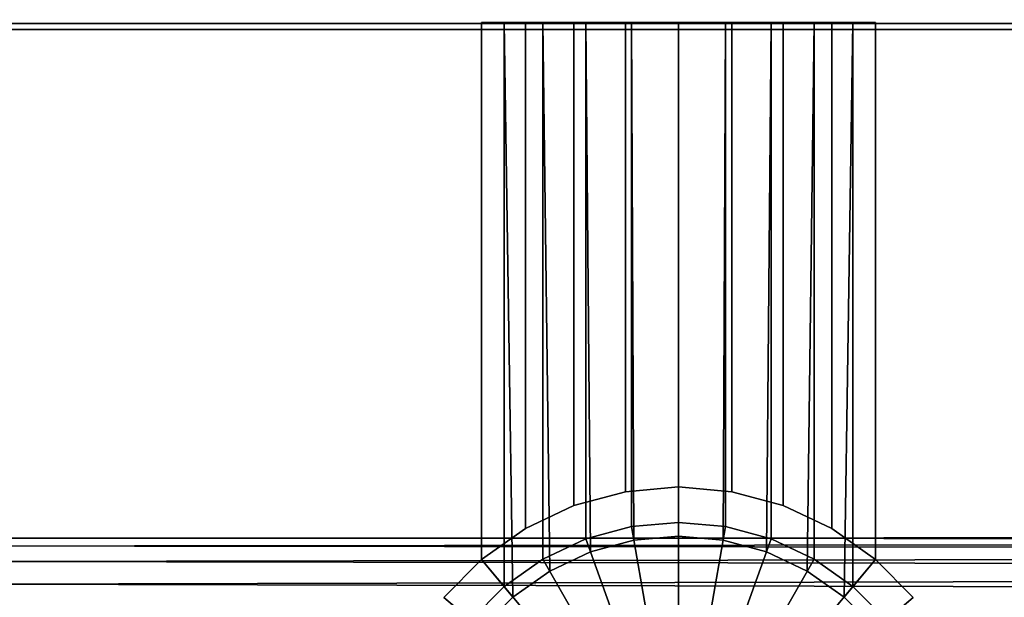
# Model space of a CAD drawing. Extents: x -17.9 to 17.9, y -15.7 to 14.9.
# Tile 11 of 18: x 0.1 to 2.5, y -14.4 to -13. Entities that reach past the tile are written whole.
import ezdxf

# ---------------------------------------------------------------- set-up
doc = ezdxf.new("R2010")
doc.units = 0
doc.linetypes.add('SOLIDLINE', pattern=[0])
for name, color, linetype in [('BSH_B36CT81SNS_SYMBOL___Drawer_', 7, 'SOLIDLINE'), ('BSH_B36CT81SNS_SYMBOL___Handle', 7, 'SOLIDLINE'), ('BSH_B36CT81SNS_SYMBOL___Handle_', 7, 'SOLIDLINE')]:
    doc.layers.add(name, color=color, linetype=linetype)

msp = doc.modelspace()

# ---------------------------------------------------------------- linework, layer by layer
at = {"layer": 'BSH_B36CT81SNS_SYMBOL___Drawer_', "color": 7}
for points in [[(-0.000751, -13.0377, 1.29333), (-0.000751, -12.9962, 1.23129), (17.7291, -12.9962, 1.23129), (17.7291, -13.0377, 1.29333)], [(-0.000751, -13.0377, 26.7643), (17.7291, -13.0377, 26.7643), (17.7291, -12.9962, 26.8263), (-0.000751, -12.9962, 26.8263)], [(-17.7291, -13.0522, 26.6911), (-0.000751, -13.0522, 1.36652), (17.7291, -13.0522, 1.36652)], [(-17.7291, -13.0522, 26.6911), (17.7291, -13.0522, 1.36652), (17.7291, -13.0522, 26.6911)], [(-17.7291, -13.0522, 26.6911), (17.7291, -13.0522, 26.6911), (-0.000751, -13.0522, 26.6911)], [(-0.000751, -13.0522, 1.36652), (-0.000751, -13.0377, 1.29333), (17.7291, -13.0377, 1.29333), (17.7291, -13.0522, 1.36652)], [(-0.000751, -13.0522, 26.6911), (17.7291, -13.0522, 26.6911), (17.7291, -13.0377, 26.7643), (-0.000751, -13.0377, 26.7643)]]:
    msp.add_3dface(points, dxfattribs=at)
at = {"layer": 'BSH_B36CT81SNS_SYMBOL___Handle', "color": 7}
for points in [[(-13.2021, -14.3231, 25.0054), (-13.2021, -14.2946, 25.1109), (13.2021, -14.2849, 25.2197), (13.2021, -14.2946, 25.1109)], [(-13.2021, -14.2946, 25.1109), (-13.2021, -14.2849, 25.2197), (13.2021, -14.2946, 25.3285), (13.2021, -14.2849, 25.2197)], [(-13.2021, -14.2849, 25.2197), (-13.2021, -14.2946, 25.3285), (13.2021, -14.3231, 25.434), (13.2021, -14.2946, 25.3285)], [(-13.2021, -14.3697, 24.9064), (-13.2021, -14.3231, 25.0054), (13.2021, -14.2946, 25.1109), (13.2021, -14.3231, 25.0054)], [(-13.2021, -14.2946, 25.3285), (-13.2021, -14.3231, 25.434), (13.2021, -14.3697, 25.533), (13.2021, -14.3231, 25.434)], [(-13.2021, -14.433, 24.8169), (-13.2021, -14.3697, 24.9064), (13.2021, -14.3231, 25.0054), (13.2021, -14.3697, 24.9064)], [(-13.2021, -14.3231, 25.434), (-13.2021, -14.3697, 25.533), (13.2021, -14.433, 25.6225), (13.2021, -14.3697, 25.533)], [(-13.2021, -14.511, 24.7397), (-13.2021, -14.433, 24.8169), (13.2021, -14.3697, 24.9064), (13.2021, -14.433, 24.8169)], [(-13.2021, -14.3697, 25.533), (-13.2021, -14.433, 25.6225), (13.2021, -14.511, 25.6997), (13.2021, -14.433, 25.6225)], [(-13.2021, -14.6013, 24.6771), (-13.2021, -14.511, 24.7397), (13.2021, -14.433, 24.8169), (13.2021, -14.511, 24.7397)], [(-13.2021, -14.433, 25.6225), (-13.2021, -14.511, 25.6997), (13.2021, -14.6013, 25.7624), (13.2021, -14.511, 25.6997)]]:
    msp.add_3dface(points, dxfattribs=at)
at = {"layer": 'BSH_B36CT81SNS_SYMBOL___Handle_', "color": 7}
for points in [[(1.32885, -13.0351, 62.921), (1.3715, -13.0351, 62.8328), (1.27726, -13.0351, 62.8328), (1.22243, -13.0351, 62.921)], [(1.32885, -14.2659, 65.1105), (1.32885, -13.0351, 65.1105), (1.22243, -13.0351, 65.1105), (1.22243, -14.3412, 65.1105)], [(1.22243, -14.3412, 62.921), (1.22243, -13.0351, 62.921), (1.32885, -13.0351, 62.921), (1.32885, -14.2659, 62.921)], [(1.22243, -14.3412, 65.1105), (1.22243, -13.0351, 65.1105), (1.22243, -13.0351, 62.921), (1.22243, -14.3412, 62.921)], [(1.22243, -13.0351, 34.1509), (1.22243, -13.0351, 36.3403), (1.32885, -13.0351, 36.3403), (1.32885, -13.0351, 34.1509)], [(1.32885, -13.0351, 34.1509), (1.3715, -13.0351, 34.0626), (1.27726, -13.0351, 34.0626), (1.22243, -13.0351, 34.1509)], [(1.22243, -13.0351, 36.3403), (1.27726, -13.0351, 36.4286), (1.3715, -13.0351, 36.4286), (1.32885, -13.0351, 36.3403)], [(1.22243, -14.3412, 34.1509), (1.22243, -13.0351, 34.1509), (1.32885, -13.0351, 34.1509), (1.32885, -14.2659, 34.1509)], [(1.22243, -14.3412, 36.3403), (1.22243, -13.0351, 36.3403), (1.22243, -13.0351, 34.1509), (1.22243, -14.3412, 34.1509)], [(1.32885, -14.2659, 36.3403), (1.32885, -13.0351, 36.3403), (1.22243, -13.0351, 36.3403), (1.22243, -14.3412, 36.3403)], [(1.32885, -14.2659, 34.1509), (1.32885, -13.0351, 34.1509), (1.22243, -13.0351, 34.1509), (1.22243, -14.3412, 34.1509)], [(1.22243, -14.3412, 34.1509), (1.22243, -13.0351, 34.1509), (1.27726, -13.0351, 34.0626), (1.27726, -14.4072, 34.0626)], [(1.22243, -14.3412, 36.3403), (1.22243, -13.0351, 36.3403), (1.32885, -13.0351, 36.3403), (1.32885, -14.2659, 36.3403)], [(1.29871, -14.433, 36.4286), (1.27726, -13.0351, 36.4286), (1.22243, -13.0351, 36.3403), (1.22243, -14.3412, 36.3403)], [(1.22243, -14.3412, 65.1105), (1.22243, -13.0351, 65.1105), (1.32885, -13.0351, 65.1105), (1.32885, -14.2659, 65.1105)], [(1.27726, -14.4072, 65.1987), (1.27726, -13.0351, 65.1987), (1.22243, -13.0351, 65.1105), (1.22243, -14.3412, 65.1105)], [(1.32885, -14.2659, 62.921), (1.32885, -13.0351, 62.921), (1.22243, -13.0351, 62.921), (1.22243, -14.3412, 62.921)], [(1.22243, -14.3412, 62.921), (1.22243, -13.0351, 62.921), (1.27726, -13.0351, 62.8328), (1.29871, -14.433, 62.8328)], [(1.32885, -13.0351, 65.1105), (1.32885, -13.0351, 62.921), (1.22243, -13.0351, 62.921), (1.22243, -13.0351, 65.1105)], [(1.22243, -13.0351, 65.1105), (1.27726, -13.0351, 65.1987), (1.3715, -13.0351, 65.1987), (1.32885, -13.0351, 65.1105)], [(1.27726, -14.4072, 34.0626), (1.27726, -13.0351, 34.0626), (1.3715, -13.0351, 34.0626), (1.3715, -14.3405, 34.0626)], [(1.38819, -14.3697, 36.4286), (1.3715, -13.0351, 36.4286), (1.27726, -13.0351, 36.4286), (1.29871, -14.433, 36.4286)], [(1.3715, -14.3405, 65.1987), (1.3715, -13.0351, 65.1987), (1.27726, -13.0351, 65.1987), (1.27726, -14.4072, 65.1987)], [(1.29871, -14.433, 62.8328), (1.27726, -13.0351, 62.8328), (1.3715, -13.0351, 62.8328), (1.38819, -14.3697, 62.8328)], [(1.44659, -13.0351, 62.921), (1.47576, -13.0351, 62.8328), (1.3715, -13.0351, 62.8328), (1.32885, -13.0351, 62.921)], [(1.44659, -14.2105, 65.1105), (1.44659, -13.0351, 65.1105), (1.32885, -13.0351, 65.1105), (1.32885, -14.2659, 65.1105)], [(1.32885, -14.2659, 62.921), (1.32885, -13.0351, 62.921), (1.44659, -13.0351, 62.921), (1.44659, -14.2105, 62.921)], [(1.32885, -13.0351, 34.1509), (1.32885, -13.0351, 36.3403), (1.44659, -13.0351, 36.3403), (1.44659, -13.0351, 34.1509)], [(1.44659, -13.0351, 34.1509), (1.47576, -13.0351, 34.0626), (1.3715, -13.0351, 34.0626), (1.32885, -13.0351, 34.1509)], [(1.32885, -13.0351, 36.3403), (1.3715, -13.0351, 36.4286), (1.47576, -13.0351, 36.4286), (1.44659, -13.0351, 36.3403)], [(1.32885, -14.2659, 34.1509), (1.32885, -13.0351, 34.1509), (1.44659, -13.0351, 34.1509), (1.44659, -14.2105, 34.1509)], [(1.44659, -14.2105, 36.3403), (1.44659, -13.0351, 36.3403), (1.32885, -13.0351, 36.3403), (1.32885, -14.2659, 36.3403)], [(1.44659, -14.2105, 34.1509), (1.44659, -13.0351, 34.1509), (1.32885, -13.0351, 34.1509), (1.32885, -14.2659, 34.1509)], [(1.32885, -14.2659, 36.3403), (1.32885, -13.0351, 36.3403), (1.44659, -13.0351, 36.3403), (1.44659, -14.2105, 36.3403)], [(1.32885, -14.2659, 65.1105), (1.32885, -13.0351, 65.1105), (1.44659, -13.0351, 65.1105), (1.44659, -14.2105, 65.1105)], [(1.44659, -14.2105, 62.921), (1.44659, -13.0351, 62.921), (1.32885, -13.0351, 62.921), (1.32885, -14.2659, 62.921)], [(1.44659, -13.0351, 65.1105), (1.44659, -13.0351, 62.921), (1.32885, -13.0351, 62.921), (1.32885, -13.0351, 65.1105)], [(1.32885, -13.0351, 65.1105), (1.3715, -13.0351, 65.1987), (1.47576, -13.0351, 65.1987), (1.44659, -13.0351, 65.1105)], [(1.3715, -14.3405, 34.0626), (1.3715, -13.0351, 34.0626), (1.47576, -13.0351, 34.0626), (1.47576, -14.2914, 34.0626)], [(1.48718, -14.3231, 36.4286), (1.47576, -13.0351, 36.4286), (1.3715, -13.0351, 36.4286), (1.38819, -14.3697, 36.4286)], [(1.47576, -14.2914, 65.1987), (1.47576, -13.0351, 65.1987), (1.3715, -13.0351, 65.1987), (1.3715, -14.3405, 65.1987)], [(1.38819, -14.3697, 62.8328), (1.3715, -13.0351, 62.8328), (1.47576, -13.0351, 62.8328), (1.48718, -14.3231, 62.8328)], [(1.57207, -13.0351, 62.921), (1.58689, -13.0351, 62.8328), (1.47576, -13.0351, 62.8328), (1.44659, -13.0351, 62.921)], [(1.57207, -14.1765, 65.1105), (1.57207, -13.0351, 65.1105), (1.44659, -13.0351, 65.1105), (1.44659, -14.2105, 65.1105)], [(1.44659, -14.2105, 62.921), (1.44659, -13.0351, 62.921), (1.57207, -13.0351, 62.921), (1.57207, -14.1765, 62.921)], [(1.44659, -13.0351, 34.1509), (1.44659, -13.0351, 36.3403), (1.57207, -13.0351, 36.3403), (1.57207, -13.0351, 34.1509)], [(1.57207, -13.0351, 34.1509), (1.58689, -13.0351, 34.0626), (1.47576, -13.0351, 34.0626), (1.44659, -13.0351, 34.1509)], [(1.44659, -13.0351, 36.3403), (1.47576, -13.0351, 36.4286), (1.58689, -13.0351, 36.4286), (1.57207, -13.0351, 36.3403)], [(1.44659, -14.2105, 34.1509), (1.44659, -13.0351, 34.1509), (1.57207, -13.0351, 34.1509), (1.57207, -14.1765, 34.1509)], [(1.57207, -14.1765, 36.3403), (1.57207, -13.0351, 36.3403), (1.44659, -13.0351, 36.3403), (1.44659, -14.2105, 36.3403)], [(1.57207, -14.1765, 34.1509), (1.57207, -13.0351, 34.1509), (1.44659, -13.0351, 34.1509), (1.44659, -14.2105, 34.1509)], [(1.44659, -14.2105, 36.3403), (1.44659, -13.0351, 36.3403), (1.57207, -13.0351, 36.3403), (1.57207, -14.1765, 36.3403)], [(1.44659, -14.2105, 65.1105), (1.44659, -13.0351, 65.1105), (1.57207, -13.0351, 65.1105), (1.57207, -14.1765, 65.1105)], [(1.57207, -14.1765, 62.921), (1.57207, -13.0351, 62.921), (1.44659, -13.0351, 62.921), (1.44659, -14.2105, 62.921)], [(1.57207, -13.0351, 65.1105), (1.57207, -13.0351, 62.921), (1.44659, -13.0351, 62.921), (1.44659, -13.0351, 65.1105)], [(1.44659, -13.0351, 65.1105), (1.47576, -13.0351, 65.1987), (1.58689, -13.0351, 65.1987), (1.57207, -13.0351, 65.1105)], [(1.47576, -14.2914, 34.0626), (1.47576, -13.0351, 34.0626), (1.58689, -13.0351, 34.0626), (1.58689, -14.2614, 34.0626)], [(1.59268, -14.2946, 36.4286), (1.58689, -13.0351, 36.4286), (1.47576, -13.0351, 36.4286), (1.48718, -14.3231, 36.4286)], [(1.58689, -14.2614, 65.1987), (1.58689, -13.0351, 65.1987), (1.47576, -13.0351, 65.1987), (1.47576, -14.2914, 65.1987)], [(1.48718, -14.3231, 62.8328), (1.47576, -13.0351, 62.8328), (1.58689, -13.0351, 62.8328), (1.59268, -14.2946, 62.8328)], [(1.70149, -13.0351, 62.921), (1.70149, -13.0351, 62.8328), (1.58689, -13.0351, 62.8328), (1.57207, -13.0351, 62.921)], [(1.70149, -14.1651, 65.1105), (1.70149, -13.0351, 65.1105), (1.57207, -13.0351, 65.1105), (1.57207, -14.1765, 65.1105)], [(1.57207, -14.1765, 62.921), (1.57207, -13.0351, 62.921), (1.70149, -13.0351, 62.921), (1.70149, -14.1651, 62.921)], [(1.57207, -13.0351, 34.1509), (1.57207, -13.0351, 36.3403), (1.70149, -13.0351, 36.3403), (1.70149, -13.0351, 34.1509)], [(1.70149, -13.0351, 34.1509), (1.70149, -13.0351, 34.0626), (1.58689, -13.0351, 34.0626), (1.57207, -13.0351, 34.1509)], [(1.57207, -13.0351, 36.3403), (1.58689, -13.0351, 36.4286), (1.70149, -13.0351, 36.4286), (1.70149, -13.0351, 36.3403)], [(1.57207, -14.1765, 34.1509), (1.57207, -13.0351, 34.1509), (1.70149, -13.0351, 34.1509), (1.70149, -14.1651, 34.1509)], [(1.70149, -14.1651, 36.3403), (1.70149, -13.0351, 36.3403), (1.57207, -13.0351, 36.3403), (1.57207, -14.1765, 36.3403)], [(1.70149, -14.1651, 34.1509), (1.70149, -13.0351, 34.1509), (1.57207, -13.0351, 34.1509), (1.57207, -14.1765, 34.1509)], [(1.57207, -14.1765, 36.3403), (1.57207, -13.0351, 36.3403), (1.70149, -13.0351, 36.3403), (1.70149, -14.1651, 36.3403)], [(1.57207, -14.1765, 65.1105), (1.57207, -13.0351, 65.1105), (1.70149, -13.0351, 65.1105), (1.70149, -14.1651, 65.1105)], [(1.70149, -14.1651, 62.921), (1.70149, -13.0351, 62.921), (1.57207, -13.0351, 62.921), (1.57207, -14.1765, 62.921)], [(1.70149, -13.0351, 65.1105), (1.70149, -13.0351, 62.921), (1.57207, -13.0351, 62.921), (1.57207, -13.0351, 65.1105)], [(1.57207, -13.0351, 65.1105), (1.58689, -13.0351, 65.1987), (1.70149, -13.0351, 65.1987), (1.70149, -13.0351, 65.1105)], [(1.58689, -14.2614, 34.0626), (1.58689, -13.0351, 34.0626), (1.70149, -13.0351, 34.0626), (1.70149, -14.2512, 34.0626)], [(1.70149, -14.2849, 36.4286), (1.70149, -13.0351, 36.4286), (1.58689, -13.0351, 36.4286), (1.59268, -14.2946, 36.4286)], [(1.70149, -14.2512, 65.1987), (1.70149, -13.0351, 65.1987), (1.58689, -13.0351, 65.1987), (1.58689, -14.2614, 65.1987)], [(1.59268, -14.2946, 62.8328), (1.58689, -13.0351, 62.8328), (1.70149, -13.0351, 62.8328), (1.70149, -14.2849, 62.8328)], [(1.83091, -13.0351, 62.921), (1.8161, -13.0351, 62.8328), (1.70149, -13.0351, 62.8328), (1.70149, -13.0351, 62.921)], [(1.70149, -13.0351, 34.1509), (1.70149, -13.0351, 36.3403), (1.83091, -13.0351, 36.3403), (1.83091, -13.0351, 34.1509)], [(1.83091, -14.1765, 65.1105), (1.83091, -13.0351, 65.1105), (1.70149, -13.0351, 65.1105), (1.70149, -14.1651, 65.1105)], [(1.70149, -14.1651, 62.921), (1.70149, -13.0351, 62.921), (1.83091, -13.0351, 62.921), (1.83091, -14.1765, 62.921)], [(1.83091, -13.0351, 34.1509), (1.8161, -13.0351, 34.0626), (1.70149, -13.0351, 34.0626), (1.70149, -13.0351, 34.1509)], [(1.70149, -13.0351, 36.3403), (1.70149, -13.0351, 36.4286), (1.8161, -13.0351, 36.4286), (1.83091, -13.0351, 36.3403)], [(1.70149, -14.1651, 34.1509), (1.70149, -13.0351, 34.1509), (1.83091, -13.0351, 34.1509), (1.83091, -14.1765, 34.1509)], [(1.83091, -14.1765, 36.3403), (1.83091, -13.0351, 36.3403), (1.70149, -13.0351, 36.3403), (1.70149, -14.1651, 36.3403)], [(1.83091, -14.1765, 34.1509), (1.83091, -13.0351, 34.1509), (1.70149, -13.0351, 34.1509), (1.70149, -14.1651, 34.1509)], [(1.70149, -14.2512, 34.0626), (1.70149, -13.0351, 34.0626), (1.8161, -13.0351, 34.0626), (1.81609, -14.2614, 34.0626)], [(1.70149, -14.1651, 36.3403), (1.70149, -13.0351, 36.3403), (1.83091, -13.0351, 36.3403), (1.83091, -14.1765, 36.3403)], [(1.8103, -14.2946, 36.4286), (1.8161, -13.0351, 36.4286), (1.70149, -13.0351, 36.4286), (1.70149, -14.2849, 36.4286)], [(1.70149, -14.1651, 65.1105), (1.70149, -13.0351, 65.1105), (1.83091, -13.0351, 65.1105), (1.83091, -14.1765, 65.1105)], [(1.81609, -14.2614, 65.1987), (1.8161, -13.0351, 65.1987), (1.70149, -13.0351, 65.1987), (1.70149, -14.2512, 65.1987)], [(1.83091, -13.0351, 65.1105), (1.83091, -13.0351, 62.921), (1.70149, -13.0351, 62.921), (1.70149, -13.0351, 65.1105)], [(1.83091, -14.1765, 62.921), (1.83091, -13.0351, 62.921), (1.70149, -13.0351, 62.921), (1.70149, -14.1651, 62.921)], [(1.70149, -14.2849, 62.8328), (1.70149, -13.0351, 62.8328), (1.8161, -13.0351, 62.8328), (1.8103, -14.2946, 62.8328)], [(1.70149, -13.0351, 65.1105), (1.70149, -13.0351, 65.1987), (1.8161, -13.0351, 65.1987), (1.83091, -13.0351, 65.1105)], [(1.91581, -14.3231, 36.4286), (1.92722, -13.0351, 36.4286), (1.8161, -13.0351, 36.4286), (1.8103, -14.2946, 36.4286)], [(1.8103, -14.2946, 62.8328), (1.8161, -13.0351, 62.8328), (1.92722, -13.0351, 62.8328), (1.91581, -14.3231, 62.8328)], [(1.81609, -14.2614, 34.0626), (1.8161, -13.0351, 34.0626), (1.92722, -13.0351, 34.0626), (1.92722, -14.2914, 34.0626)], [(1.92722, -14.2914, 65.1987), (1.92722, -13.0351, 65.1987), (1.8161, -13.0351, 65.1987), (1.81609, -14.2614, 65.1987)], [(1.9564, -13.0351, 62.921), (1.92722, -13.0351, 62.8328), (1.8161, -13.0351, 62.8328), (1.83091, -13.0351, 62.921)], [(1.9564, -13.0351, 34.1509), (1.92722, -13.0351, 34.0626), (1.8161, -13.0351, 34.0626), (1.83091, -13.0351, 34.1509)], [(1.83091, -13.0351, 36.3403), (1.8161, -13.0351, 36.4286), (1.92722, -13.0351, 36.4286), (1.9564, -13.0351, 36.3403)], [(1.83091, -13.0351, 65.1105), (1.8161, -13.0351, 65.1987), (1.92722, -13.0351, 65.1987), (1.9564, -13.0351, 65.1105)], [(1.83091, -13.0351, 34.1509), (1.83091, -13.0351, 36.3403), (1.9564, -13.0351, 36.3403), (1.9564, -13.0351, 34.1509)], [(1.9564, -14.2105, 65.1105), (1.9564, -13.0351, 65.1105), (1.83091, -13.0351, 65.1105), (1.83091, -14.1765, 65.1105)], [(1.83091, -14.1765, 62.921), (1.83091, -13.0351, 62.921), (1.9564, -13.0351, 62.921), (1.9564, -14.2105, 62.921)], [(1.83091, -14.1765, 34.1509), (1.83091, -13.0351, 34.1509), (1.9564, -13.0351, 34.1509), (1.9564, -14.2105, 34.1509)], [(1.9564, -14.2105, 36.3403), (1.9564, -13.0351, 36.3403), (1.83091, -13.0351, 36.3403), (1.83091, -14.1765, 36.3403)], [(1.9564, -14.2105, 34.1509), (1.9564, -13.0351, 34.1509), (1.83091, -13.0351, 34.1509), (1.83091, -14.1765, 34.1509)], [(1.83091, -14.1765, 36.3403), (1.83091, -13.0351, 36.3403), (1.9564, -13.0351, 36.3403), (1.9564, -14.2105, 36.3403)], [(1.83091, -14.1765, 65.1105), (1.83091, -13.0351, 65.1105), (1.9564, -13.0351, 65.1105), (1.9564, -14.2105, 65.1105)], [(1.9564, -13.0351, 65.1105), (1.9564, -13.0351, 62.921), (1.83091, -13.0351, 62.921), (1.83091, -13.0351, 65.1105)], [(1.9564, -14.2105, 62.921), (1.9564, -13.0351, 62.921), (1.83091, -13.0351, 62.921), (1.83091, -14.1765, 62.921)], [(2.0148, -14.3697, 36.4286), (2.03148, -13.0351, 36.4286), (1.92722, -13.0351, 36.4286), (1.91581, -14.3231, 36.4286)], [(1.91581, -14.3231, 62.8328), (1.92722, -13.0351, 62.8328), (2.03148, -13.0351, 62.8328), (2.0148, -14.3697, 62.8328)], [(2.07414, -13.0351, 62.921), (2.03148, -13.0351, 62.8328), (1.92722, -13.0351, 62.8328), (1.9564, -13.0351, 62.921)], [(2.07414, -13.0351, 34.1509), (2.03148, -13.0351, 34.0626), (1.92722, -13.0351, 34.0626), (1.9564, -13.0351, 34.1509)], [(1.9564, -13.0351, 36.3403), (1.92722, -13.0351, 36.4286), (2.03148, -13.0351, 36.4286), (2.07414, -13.0351, 36.3403)], [(1.92722, -14.2914, 34.0626), (1.92722, -13.0351, 34.0626), (2.03148, -13.0351, 34.0626), (2.03148, -14.3405, 34.0626)], [(2.03148, -14.3405, 65.1987), (2.03148, -13.0351, 65.1987), (1.92722, -13.0351, 65.1987), (1.92722, -14.2914, 65.1987)], [(1.9564, -13.0351, 65.1105), (1.92722, -13.0351, 65.1987), (2.03148, -13.0351, 65.1987), (2.07414, -13.0351, 65.1105)], [(1.9564, -13.0351, 34.1509), (1.9564, -13.0351, 36.3403), (2.07414, -13.0351, 36.3403), (2.07414, -13.0351, 34.1509)], [(2.07414, -14.2659, 65.1105), (2.07414, -13.0351, 65.1105), (1.9564, -13.0351, 65.1105), (1.9564, -14.2105, 65.1105)], [(1.9564, -14.2105, 62.921), (1.9564, -13.0351, 62.921), (2.07414, -13.0351, 62.921), (2.07414, -14.2659, 62.921)], [(1.9564, -14.2105, 34.1509), (1.9564, -13.0351, 34.1509), (2.07414, -13.0351, 34.1509), (2.07414, -14.2659, 34.1509)], [(2.07414, -14.2659, 36.3403), (2.07414, -13.0351, 36.3403), (1.9564, -13.0351, 36.3403), (1.9564, -14.2105, 36.3403)], [(2.07414, -14.2659, 34.1509), (2.07414, -13.0351, 34.1509), (1.9564, -13.0351, 34.1509), (1.9564, -14.2105, 34.1509)], [(1.9564, -14.2105, 36.3403), (1.9564, -13.0351, 36.3403), (2.07414, -13.0351, 36.3403), (2.07414, -14.2659, 36.3403)], [(1.9564, -14.2105, 65.1105), (1.9564, -13.0351, 65.1105), (2.07414, -13.0351, 65.1105), (2.07414, -14.2659, 65.1105)], [(2.07414, -13.0351, 65.1105), (2.07414, -13.0351, 62.921), (1.9564, -13.0351, 62.921), (1.9564, -13.0351, 65.1105)], [(2.07414, -14.2659, 62.921), (2.07414, -13.0351, 62.921), (1.9564, -13.0351, 62.921), (1.9564, -14.2105, 62.921)], [(2.10427, -14.433, 36.4286), (2.12572, -13.0351, 36.4286), (2.03148, -13.0351, 36.4286), (2.0148, -14.3697, 36.4286)], [(2.0148, -14.3697, 62.8328), (2.03148, -13.0351, 62.8328), (2.12572, -13.0351, 62.8328), (2.10427, -14.433, 62.8328)], [(2.18056, -13.0351, 62.921), (2.12572, -13.0351, 62.8328), (2.03148, -13.0351, 62.8328), (2.07414, -13.0351, 62.921)], [(2.18056, -13.0351, 34.1509), (2.12572, -13.0351, 34.0626), (2.03148, -13.0351, 34.0626), (2.07414, -13.0351, 34.1509)], [(2.07414, -13.0351, 36.3403), (2.03148, -13.0351, 36.4286), (2.12572, -13.0351, 36.4286), (2.18056, -13.0351, 36.3403)], [(2.03148, -14.3405, 34.0626), (2.03148, -13.0351, 34.0626), (2.12572, -13.0351, 34.0626), (2.12572, -14.4072, 34.0626)], [(2.12572, -14.4072, 65.1987), (2.12572, -13.0351, 65.1987), (2.03148, -13.0351, 65.1987), (2.03148, -14.3405, 65.1987)], [(2.07414, -13.0351, 65.1105), (2.03148, -13.0351, 65.1987), (2.12572, -13.0351, 65.1987), (2.18056, -13.0351, 65.1105)], [(2.07414, -13.0351, 34.1509), (2.07414, -13.0351, 36.3403), (2.18056, -13.0351, 36.3403), (2.18056, -13.0351, 34.1509)], [(2.18056, -14.3412, 65.1105), (2.18056, -13.0351, 65.1105), (2.07414, -13.0351, 65.1105), (2.07414, -14.2659, 65.1105)], [(2.07414, -14.2659, 62.921), (2.07414, -13.0351, 62.921), (2.18056, -13.0351, 62.921), (2.18056, -14.3412, 62.921)], [(2.07414, -14.2659, 34.1509), (2.07414, -13.0351, 34.1509), (2.18056, -13.0351, 34.1509), (2.18056, -14.3412, 34.1509)], [(2.18056, -14.3412, 36.3403), (2.18056, -13.0351, 36.3403), (2.07414, -13.0351, 36.3403), (2.07414, -14.2659, 36.3403)], [(2.18056, -14.3412, 34.1509), (2.18056, -13.0351, 34.1509), (2.07414, -13.0351, 34.1509), (2.07414, -14.2659, 34.1509)], [(2.07414, -14.2659, 36.3403), (2.07414, -13.0351, 36.3403), (2.18056, -13.0351, 36.3403), (2.18056, -14.3412, 36.3403)], [(2.07414, -14.2659, 65.1105), (2.07414, -13.0351, 65.1105), (2.18056, -13.0351, 65.1105), (2.18056, -14.3412, 65.1105)], [(2.18056, -13.0351, 65.1105), (2.18056, -13.0351, 62.921), (2.07414, -13.0351, 62.921), (2.07414, -13.0351, 65.1105)], [(2.18056, -14.3412, 62.921), (2.18056, -13.0351, 62.921), (2.07414, -13.0351, 62.921), (2.07414, -14.2659, 62.921)], [(2.18056, -14.3412, 36.3403), (2.18056, -13.0351, 36.3403), (2.12572, -13.0351, 36.4286), (2.10427, -14.433, 36.4286)], [(2.10427, -14.433, 62.8328), (2.12572, -13.0351, 62.8328), (2.18056, -13.0351, 62.921), (2.18056, -14.3412, 62.921)], [(2.12572, -14.4072, 34.0626), (2.12572, -13.0351, 34.0626), (2.18056, -13.0351, 34.1509), (2.18056, -14.3412, 34.1509)], [(2.18056, -14.3412, 65.1105), (2.18056, -13.0351, 65.1105), (2.12572, -13.0351, 65.1987), (2.12572, -14.4072, 65.1987)], [(2.18056, -14.3412, 62.921), (2.18056, -13.0351, 62.921), (2.18056, -13.0351, 65.1105), (2.18056, -14.3412, 65.1105)], [(2.18056, -14.3412, 34.1509), (2.18056, -13.0351, 34.1509), (2.18056, -13.0351, 36.3403), (2.18056, -14.3412, 36.3403)], [(1.58689, -14.2614, 34.0626), (1.70149, -14.2512, 34.0626), (1.70149, -14.9178, 34.0626)], [(1.70149, -14.2512, 65.1987), (1.58689, -14.2614, 65.1987), (1.70149, -14.9178, 65.1987)], [(1.70149, -14.2512, 34.0626), (1.81609, -14.2614, 34.0626), (1.70149, -14.9178, 34.0626)], [(1.81609, -14.2614, 65.1987), (1.70149, -14.2512, 65.1987), (1.70149, -14.9178, 65.1987)], [(1.47576, -14.2914, 34.0626), (1.58689, -14.2614, 34.0626), (1.70149, -14.9178, 34.0626)], [(1.58689, -14.2614, 65.1987), (1.47576, -14.2914, 65.1987), (1.70149, -14.9178, 65.1987)], [(1.81609, -14.2614, 34.0626), (1.92722, -14.2914, 34.0626), (1.70149, -14.9178, 34.0626)], [(1.92722, -14.2914, 65.1987), (1.81609, -14.2614, 65.1987), (1.70149, -14.9178, 65.1987)], [(1.3715, -14.3405, 34.0626), (1.47576, -14.2914, 34.0626), (1.70149, -14.9178, 34.0626)], [(1.47576, -14.2914, 65.1987), (1.3715, -14.3405, 65.1987), (1.70149, -14.9178, 65.1987)], [(1.59268, -14.2946, 36.4286), (1.48718, -14.3231, 36.4286), (1.38819, -14.3697, 62.8328), (1.48718, -14.3231, 62.8328)], [(1.70149, -14.2849, 36.4286), (1.59268, -14.2946, 36.4286), (1.48718, -14.3231, 62.8328), (1.59268, -14.2946, 62.8328)], [(1.8103, -14.2946, 36.4286), (1.70149, -14.2849, 36.4286), (1.59268, -14.2946, 62.8328), (1.70149, -14.2849, 62.8328)], [(1.91581, -14.3231, 36.4286), (1.8103, -14.2946, 36.4286), (1.70149, -14.2849, 62.8328), (1.8103, -14.2946, 62.8328)], [(1.92722, -14.2914, 34.0626), (2.03148, -14.3405, 34.0626), (1.70149, -14.9178, 34.0626)], [(2.03148, -14.3405, 65.1987), (1.92722, -14.2914, 65.1987), (1.70149, -14.9178, 65.1987)], [(2.0148, -14.3697, 36.4286), (1.91581, -14.3231, 36.4286), (1.8103, -14.2946, 62.8328), (1.91581, -14.3231, 62.8328)], [(1.48718, -14.3231, 36.4286), (1.38819, -14.3697, 36.4286), (1.29871, -14.433, 62.8328), (1.38819, -14.3697, 62.8328)], [(2.10427, -14.433, 36.4286), (2.0148, -14.3697, 36.4286), (1.91581, -14.3231, 62.8328), (2.0148, -14.3697, 62.8328)], [(1.22243, -14.3412, 62.921), (1.29871, -14.433, 62.8328), (1.22148, -14.511, 62.8328), (1.13057, -14.4339, 62.921)], [(1.13057, -14.4339, 34.1509), (1.13057, -14.4339, 36.3403), (1.22243, -14.3412, 36.3403), (1.22243, -14.3412, 34.1509)], [(1.22243, -14.3412, 34.1509), (1.27726, -14.4072, 34.0626), (1.19592, -14.4893, 34.0626), (1.13057, -14.4339, 34.1509)], [(1.13057, -14.4339, 36.3403), (1.22148, -14.511, 36.4286), (1.29871, -14.433, 36.4286), (1.22243, -14.3412, 36.3403)], [(1.22243, -14.3412, 65.1105), (1.22243, -14.3412, 62.921), (1.13057, -14.4339, 62.921), (1.13057, -14.4339, 65.1105)], [(1.13057, -14.4339, 65.1105), (1.19592, -14.4893, 65.1987), (1.27726, -14.4072, 65.1987), (1.22243, -14.3412, 65.1105)], [(1.27726, -14.4072, 34.0626), (1.3715, -14.3405, 34.0626), (1.70149, -14.9178, 34.0626)], [(1.3715, -14.3405, 65.1987), (1.27726, -14.4072, 65.1987), (1.70149, -14.9178, 65.1987)], [(2.03148, -14.3405, 34.0626), (2.12572, -14.4072, 34.0626), (1.70149, -14.9178, 34.0626)], [(2.12572, -14.4072, 65.1987), (2.03148, -14.3405, 65.1987), (1.70149, -14.9178, 65.1987)], [(2.27242, -14.4339, 62.921), (2.1815, -14.511, 62.8328), (2.10427, -14.433, 62.8328), (2.18056, -14.3412, 62.921)], [(2.18056, -14.3412, 36.3403), (2.10427, -14.433, 36.4286), (2.1815, -14.511, 36.4286), (2.27242, -14.4339, 36.3403)], [(2.27242, -14.4339, 34.1509), (2.20707, -14.4893, 34.0626), (2.12572, -14.4072, 34.0626), (2.18056, -14.3412, 34.1509)], [(2.18056, -14.3412, 65.1105), (2.12572, -14.4072, 65.1987), (2.20707, -14.4893, 65.1987), (2.27242, -14.4339, 65.1105)], [(2.18056, -14.3412, 34.1509), (2.18056, -14.3412, 36.3403), (2.27242, -14.4339, 36.3403), (2.27242, -14.4339, 34.1509)], [(2.27242, -14.4339, 65.1105), (2.27242, -14.4339, 62.921), (2.18056, -14.3412, 62.921), (2.18056, -14.3412, 65.1105)], [(1.38819, -14.3697, 36.4286), (1.29871, -14.433, 36.4286), (1.22148, -14.511, 62.8328), (1.29871, -14.433, 62.8328)], [(2.1815, -14.511, 36.4286), (2.10427, -14.433, 36.4286), (2.0148, -14.3697, 62.8328), (2.10427, -14.433, 62.8328)], [(1.19592, -14.4893, 34.0626), (1.27726, -14.4072, 34.0626), (1.70149, -14.9178, 34.0626)], [(1.27726, -14.4072, 65.1987), (1.19592, -14.4893, 65.1987), (1.70149, -14.9178, 65.1987)], [(2.12572, -14.4072, 34.0626), (2.20707, -14.4893, 34.0626), (1.70149, -14.9178, 34.0626)], [(2.20707, -14.4893, 65.1987), (2.12572, -14.4072, 65.1987), (1.70149, -14.9178, 65.1987)], [(1.29871, -14.433, 36.4286), (1.22148, -14.511, 36.4286), (1.15883, -14.6013, 62.8328), (1.22148, -14.511, 62.8328)], [(2.24415, -14.6013, 36.4286), (2.1815, -14.511, 36.4286), (2.10427, -14.433, 62.8328), (2.1815, -14.511, 62.8328)]]:
    msp.add_3dface(points, dxfattribs=at)

doc.saveas('drawing.dxf')
